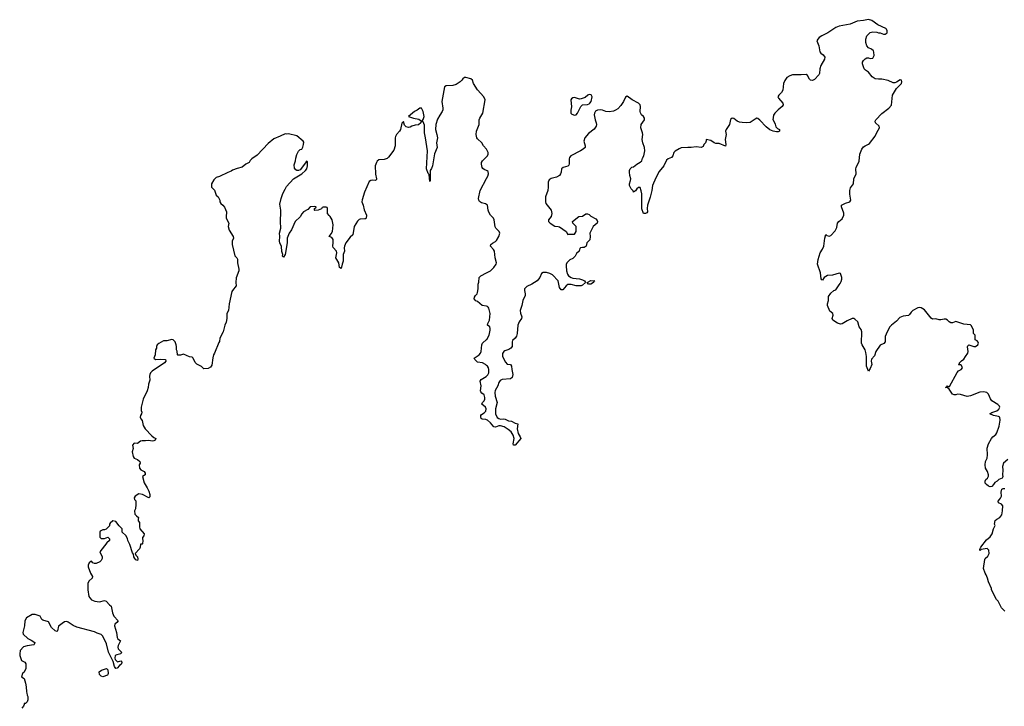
# Model space of a CAD drawing. Header units: inches. Extents: x 1980008 to 2252673, y 74414 to 260562.
# Tile 72 of 228: x 2104318 to 2116302, y 171572 to 179927. Entities that reach past the tile are written whole.
import ezdxf

# ---------------------------------------------------------------- set-up
doc = ezdxf.new("R2010")
doc.units = ezdxf.units.IN
doc.header["$MEASUREMENT"] = 0
doc.layers.add('C1107', color=7, linetype='Continuous')
doc.layers.add('C1117', color=7, linetype='Continuous')

msp = doc.modelspace()

# ---------------------------------------------------------------- linework, layer by layer
at = {"layer": 'C1107', "color": 5, "elevation": 60}
for points in [[(2110000, 178351), (2109962, 178390), (2109942, 178430), (2109890, 178475), (2109881, 178490), (2109873, 178530), (2109879, 178570), (2109912, 178650), (2109912, 178710), (2109919, 178730), (2109955, 178790), (2109983, 178950), (2109969, 178989), (2109892, 179072), (2109842, 179150), (2109828, 179190), (2109810, 179208), (2109750, 179224), (2109730, 179222), (2109710, 179208), (2109701, 179190), (2109679, 179170), (2109630, 179140), (2109590, 179126), (2109510, 179121), (2109489, 179110), (2109458, 178930), (2109470, 178850), (2109468, 178830), (2109460, 178810), (2109430, 178766), (2109405, 178715), (2109381, 178650), (2109380, 178590), (2109397, 178530), (2109403, 178490), (2109393, 178430), (2109398, 178370), (2109366, 178294), (2109342, 178150), (2109330, 178115), (2109315, 178090), (2109314, 177970), (2109310, 177958), (2109302, 178042), (2109290, 178055), (2109268, 178110), (2109283, 178330), (2109259, 178490), (2109245, 178550), (2109244, 178644), (2109230, 178684), (2109210, 178689), (2109199, 178670), (2109170, 178648), (2109130, 178642), (2109090, 178630), (2109070, 178618), (2109050, 178615), (2109022, 178622), (2109002, 178642), (2108990, 178688), (2108970, 178668), (2108953, 178590), (2108942, 178570), (2108905, 178530), (2108894, 178506), (2108890, 178490), (2108890, 178390), (2108870, 178339), (2108808, 178252), (2108790, 178239), (2108754, 178226), (2108690, 178223), (2108670, 178207), (2108660, 178190), (2108646, 178150), (2108644, 178130), (2108650, 178070), (2108648, 178048), (2108662, 177990), (2108659, 177981), (2108650, 177970), (2108610, 177975), (2108590, 177970), (2108570, 177956), (2108513, 177827), (2108485, 177735), (2108484, 177710), (2108499, 177670), (2108512, 177612), (2108538, 177550), (2108536, 177510), (2108530, 177504), (2108518, 177502), (2108460, 177500), (2108450, 177496), (2108430, 177477), (2108389, 177410), (2108372, 177308), (2108341, 177279), (2108288, 177210), (2108273, 177170), (2108268, 177150), (2108271, 177110), (2108256, 177070), (2108257, 176990), (2108241, 176950), (2108230, 176898), (2108209, 176910), (2108201, 176970), (2108164, 177030), (2108177, 177090), (2108172, 177112), (2108133, 177153), (2108129, 177170), (2108135, 177215), (2108133, 177253), (2108116, 177276), (2108086, 177290), (2108110, 177322), (2108124, 177350), (2108132, 177430), (2108122, 177490), (2108098, 177530), (2108083, 177543), (2108066, 177570), (2108066, 177630), (2108062, 177642), (2108050, 177646), (2108010, 177646), (2107998, 177642), (2107993, 177627), (2107952, 177608), (2107910, 177606), (2107906, 177610), (2107906, 177630), (2107922, 177638), (2107926, 177650), (2107910, 177655), (2107854, 177650), (2107824, 177616), (2107774, 177590), (2107750, 177566), (2107731, 177529), (2107672, 177470), (2107625, 177370), (2107596, 177330), (2107575, 177270), (2107575, 177210), (2107550, 177068), (2107530, 177038), (2107518, 177050), (2107519, 177070), (2107510, 177106), (2107505, 177165), (2107485, 177210), (2107482, 177230), (2107486, 177290), (2107481, 177330), (2107495, 177390), (2107496, 177410), (2107491, 177450), (2107496, 177610), (2107484, 177684), (2107500, 177750), (2107519, 177810), (2107550, 177863), (2107564, 177896), (2107650, 177991), (2107750, 178051), (2107797, 178090), (2107812, 178110), (2107821, 178150), (2107821, 178190), (2107819, 178199), (2107810, 178204), (2107797, 178183), (2107730, 178101), (2107710, 178092), (2107690, 178093), (2107679, 178099), (2107662, 178122), (2107659, 178161), (2107673, 178210), (2107677, 178243), (2107692, 178288), (2107712, 178328), (2107733, 178347), (2107750, 178352), (2107766, 178374), (2107774, 178406), (2107775, 178435), (2107769, 178450), (2107693, 178513), (2107590, 178539), (2107570, 178535), (2107550, 178538), (2107490, 178508), (2107410, 178478), (2107341, 178419), (2107210, 178278), (2107145, 178235), (2107125, 178215), (2107110, 178188), (2107071, 178169), (2107026, 178134), (2106963, 178117), (2106910, 178095), (2106890, 178082), (2106850, 178069), (2106750, 178018), (2106710, 178008), (2106682, 177978), (2106652, 177930), (2106652, 177890), (2106691, 177851), (2106711, 177791), (2106732, 177770), (2106752, 177732), (2106752, 177710), (2106765, 177690), (2106790, 177671), (2106810, 177645), (2106834, 177590), (2106836, 177570), (2106831, 177549), (2106831, 177510), (2106863, 177450), (2106857, 177410), (2106866, 177366), (2106915, 177290), (2106921, 177270), (2106905, 177230), (2106905, 177190), (2106935, 177055), (2106961, 177030), (2106971, 177011), (2106968, 176968), (2106987, 176890), (2106984, 176870), (2106953, 176787), (2106948, 176730), (2106954, 176690), (2106907, 176633), (2106902, 176618), (2106868, 176470), (2106861, 176390), (2106841, 176350), (2106839, 176290), (2106830, 176246), (2106816, 176210), (2106796, 176130), (2106752, 176050), (2106751, 176010), (2106741, 175999), (2106691, 175870), (2106678, 175850), (2106667, 175813), (2106657, 175723), (2106641, 175699), (2106610, 175682), (2106560, 175680), (2106530, 175708), (2106475, 175735), (2106455, 175755), (2106428, 175810), (2106419, 175819), (2106383, 175823), (2106310, 175855), (2106275, 175845), (2106244, 175844), (2106238, 175850), (2106235, 175895), (2106228, 175910), (2106228, 175950), (2106222, 175970), (2106210, 176006), (2106186, 176030), (2106170, 176035), (2106110, 176018), (2106070, 176018), (2106010, 175988), (2105992, 175970), (2105982, 175950), (2105982, 175930), (2105972, 175908), (2105965, 175850), (2105952, 175810), (2105972, 175792), (2106030, 175797), (2106091, 175791), (2106094, 175790), (2106095, 175770), (2106079, 175750), (2105931, 175650), (2105911, 175630), (2105901, 175610), (2105896, 175590), (2105900, 175540), (2105886, 175490), (2105881, 175450), (2105871, 175410), (2105821, 175310), (2105798, 175210), (2105798, 175170), (2105805, 175150), (2105801, 175130), (2105787, 175110), (2105785, 175090), (2105791, 175070), (2105808, 175048), (2105822, 174990), (2105847, 174950), (2105925, 174865), (2105950, 174844), (2105976, 174830), (2105966, 174810), (2105950, 174801), (2105930, 174799), (2105890, 174807), (2105850, 174801), (2105810, 174801), (2105790, 174797), (2105750, 174769), (2105710, 174774), (2105691, 174750), (2105698, 174710), (2105688, 174670), (2105701, 174610), (2105711, 174590), (2105750, 174574), (2105779, 174550), (2105784, 174530), (2105774, 174510), (2105777, 174470), (2105791, 174450), (2105831, 174430), (2105845, 174410), (2105845, 174390), (2105812, 174368), (2105831, 174290), (2105870, 174230), (2105890, 174190), (2105902, 174150), (2105900, 174120), (2105891, 174109), (2105811, 174151), (2105770, 174159), (2105722, 174130), (2105711, 174110), (2105716, 174090), (2105731, 174071), (2105733, 174027), (2105727, 173973), (2105716, 173950), (2105721, 173910), (2105738, 173890), (2105765, 173870), (2105758, 173850), (2105762, 173830), (2105776, 173810), (2105775, 173755), (2105781, 173730), (2105831, 173670), (2105830, 173646), (2105813, 173627), (2105812, 173610), (2105818, 173590), (2105814, 173550), (2105810, 173546), (2105790, 173546), (2105786, 173510), (2105776, 173490), (2105722, 173430), (2105731, 173411), (2105751, 173390), (2105757, 173363), (2105750, 173346), (2105730, 173355), (2105719, 173370), (2105709, 173390), (2105703, 173423), (2105690, 173438), (2105660, 173540), (2105636, 173590), (2105632, 173612), (2105609, 173650), (2105566, 173690), (2105566, 173730), (2105530, 173768), (2105490, 173822), (2105450, 173828), (2105420, 173800), (2105412, 173790), (2105410, 173766), (2105372, 173728), (2105350, 173718), (2105330, 173718), (2105298, 173702), (2105294, 173690), (2105294, 173630), (2105310, 173614), (2105350, 173612), (2105390, 173632), (2105411, 173610), (2105410, 173588), (2105380, 173560), (2105292, 173450), (2105322, 173390), (2105322, 173370), (2105310, 173346), (2105292, 173328), (2105250, 173308), (2105230, 173308), (2105210, 173318), (2105190, 173338), (2105184, 173336), (2105162, 173318), (2105151, 173290), (2105151, 173270), (2105178, 173190), (2105205, 173150), (2105202, 173130), (2105163, 173097), (2105146, 173070), (2105147, 172990), (2105161, 172910), (2105170, 172892), (2105190, 172867), (2105231, 172851), (2105290, 172844), (2105350, 172861), (2105370, 172852), (2105410, 172805), (2105431, 172791), (2105447, 172710), (2105462, 172670), (2105516, 172610), (2105501, 172590), (2105477, 172570), (2105473, 172550), (2105497, 172470), (2105504, 172410), (2105513, 172393), (2105545, 172370), (2105516, 172310), (2105513, 172290), (2105518, 172270), (2105556, 172230), (2105551, 172210), (2105500, 172200), (2105481, 172190), (2105477, 172157), (2105480, 172140), (2105510, 172115), (2105550, 172126), (2105563, 172110), (2105557, 172090), (2105550, 172079), (2105532, 172070), (2105504, 172036), (2105489, 172030), (2105470, 172058), (2105457, 172117), (2105399, 172230), (2105373, 172333), (2105330, 172424), (2105310, 172445), (2105261, 172461), (2105230, 172479), (2105014, 172534), (2104970, 172555), (2104910, 172597), (2104890, 172604), (2104862, 172598), (2104792, 172548), (2104778, 172490), (2104770, 172484), (2104750, 172489), (2104705, 172530), (2104670, 172599), (2104600, 172620), (2104588, 172630), (2104566, 172670), (2104508, 172688), (2104470, 172689), (2104402, 172650), (2104382, 172610), (2104378, 172550), (2104358, 172470), (2104362, 172450), (2104417, 172397), (2104458, 172378), (2104502, 172350), (2104496, 172324), (2104490, 172318), (2104409, 172309), (2104364, 172296), (2104325, 172250), (2104318, 172210), (2104318, 172190), (2104342, 172130), (2104382, 172110), (2104392, 172090), (2104391, 172030), (2104371, 171989), (2104351, 171970), (2104342, 171930), (2104371, 171910), (2104390, 171854), (2104398, 171810), (2104399, 171750), (2104406, 171730), (2104407, 171707), (2104418, 171690), (2104418, 171650), (2104410, 171628), (2104390, 171608), (2104374, 171606), (2104374, 171594), (2104365, 171575), (2104345, 171550)], [(2110000, 178090), (2109970, 178102), (2109955, 178115), (2109947, 178130), (2109939, 178170), (2109940, 178190), (2109950, 178208), (2110000, 178257)], [(2110000, 177677), (2109986, 177686), (2109940, 177700), (2109916, 177716), (2109906, 177730), (2109903, 177750), (2109921, 177850), (2110000, 177995)], [(2110000, 176439), (2109947, 176447), (2109890, 176499), (2109870, 176504), (2109850, 176530), (2109853, 176550), (2109865, 176570), (2109885, 176590), (2109892, 176608), (2109900, 176650), (2109899, 176710), (2109907, 176733), (2109912, 176790), (2109930, 176810), (2110000, 176846)], [(2110000, 175719), (2109987, 175730), (2109950, 175750), (2109890, 175758), (2109857, 175790), (2109849, 175810), (2109911, 175849), (2109928, 175870), (2109935, 175890), (2109941, 175970), (2109950, 175990), (2110000, 176034)], [(2110000, 175058), (2109990, 175063), (2109945, 175065), (2109933, 175073), (2109930, 175090), (2109932, 175110), (2109939, 175121), (2109970, 175143), (2109990, 175164), (2109995, 175190), (2109989, 175210), (2109944, 175250), (2109949, 175270), (2109972, 175290), (2109981, 175310), (2109981, 175330), (2109970, 175361), (2109941, 175381), (2109930, 175398), (2109928, 175412), (2109936, 175470), (2109921, 175530), (2109935, 175550), (2109995, 175585), (2110000, 175590)]]:
    msp.add_lwpolyline(points, dxfattribs=at)
for points in [[(2109190, 178849), (2109155, 178825), (2109123, 178810), (2109052, 178750), (2109110, 178727), (2109175, 178715), (2109210, 178691), (2109222, 178698), (2109230, 178711), (2109241, 178750), (2109230, 178809), (2109210, 178849)], [(2105330, 171930), (2105310, 171938), (2105290, 171958), (2105287, 171990), (2105315, 172010), (2105374, 172030), (2105390, 172014), (2105393, 171970), (2105390, 171958), (2105385, 171950)]]:
    msp.add_lwpolyline(points, close=True, dxfattribs=at)
at = {"layer": 'C1117', "color": 5, "elevation": 60}
for points in [[(2116344, 174576), (2116291, 174529), (2116279, 174490), (2116286, 174446), (2116281, 174390), (2116285, 174370), (2116282, 174358), (2116274, 174350), (2116234, 174330), (2116214, 174310), (2116185, 174295), (2116171, 174269), (2116150, 174248), (2116130, 174242), (2116108, 174250), (2116086, 174270), (2116068, 174288), (2116068, 174310), (2116078, 174330), (2116098, 174350), (2116109, 174371), (2116109, 174390), (2116097, 174430), (2116075, 174470), (2116069, 174510), (2116073, 174550), (2116093, 174590), (2116096, 174630), (2116092, 174712), (2116110, 174764), (2116148, 174832), (2116161, 174850), (2116199, 174881), (2116210, 174899), (2116240, 174980), (2116253, 175053), (2116249, 175090), (2116230, 175099), (2116170, 175112), (2116124, 175130), (2116150, 175147), (2116210, 175167), (2116234, 175186), (2116249, 175210), (2116243, 175223), (2116223, 175243), (2116149, 175290), (2116132, 175312), (2116110, 175369), (2116090, 175392), (2116050, 175400), (2116005, 175395), (2115890, 175348), (2115850, 175340), (2115770, 175366), (2115731, 175369), (2115710, 175362), (2115690, 175362), (2115670, 175369), (2115629, 175429), (2115610, 175446), (2115588, 175450), (2115602, 175458), (2115609, 175471), (2115622, 175462), (2115635, 175465), (2115727, 175633), (2115746, 175654), (2115775, 175670), (2115794, 175690), (2115780, 175720), (2115770, 175728), (2115750, 175726), (2115746, 175730), (2115758, 175742), (2115758, 175750), (2115783, 175777), (2115810, 175794), (2115828, 175830), (2115857, 175870), (2115863, 175890), (2115855, 175945), (2115860, 175960), (2115870, 175971), (2115930, 175951), (2115950, 175951), (2115979, 175970), (2115989, 175990), (2115984, 176004), (2115970, 176018), (2115946, 176030), (2115947, 176087), (2115929, 176109), (2115927, 176147), (2115903, 176203), (2115890, 176215), (2115810, 176223), (2115710, 176254), (2115670, 176240), (2115650, 176238), (2115630, 176249), (2115610, 176271), (2115590, 176282), (2115570, 176283), (2115530, 176274), (2115510, 176275), (2115470, 176286), (2115430, 176281), (2115410, 176295), (2115330, 176396), (2115290, 176419), (2115270, 176424), (2115250, 176419), (2115190, 176387), (2115170, 176369), (2115150, 176338), (2115134, 176326), (2115070, 176318), (2115030, 176301), (2114990, 176258), (2114928, 176210), (2114910, 176190), (2114875, 176130), (2114853, 176070), (2114850, 176005), (2114834, 175986), (2114790, 175966), (2114740, 175890), (2114723, 175837), (2114685, 175795), (2114683, 175770), (2114689, 175730), (2114670, 175684), (2114649, 175649), (2114624, 175710), (2114626, 175830), (2114618, 175878), (2114608, 175908), (2114570, 175970), (2114564, 175990), (2114569, 176130), (2114558, 176158), (2114535, 176190), (2114518, 176250), (2114483, 176283), (2114470, 176289), (2114450, 176289), (2114390, 176263), (2114330, 176227), (2114310, 176223), (2114272, 176232), (2114215, 176270), (2114208, 176290), (2114217, 176330), (2114213, 176350), (2114179, 176379), (2114149, 176450), (2114149, 176470), (2114161, 176510), (2114161, 176559), (2114190, 176598), (2114229, 176631), (2114250, 176638), (2114290, 176702), (2114304, 176716), (2114317, 176743), (2114324, 176770), (2114324, 176790), (2114310, 176838), (2114290, 176842), (2114210, 176819), (2114148, 176812), (2114111, 176790), (2114090, 176759), (2114080, 176760), (2114074, 176774), (2114066, 176846), (2114029, 176950), (2114037, 177010), (2114059, 177090), (2114090, 177136), (2114104, 177170), (2114118, 177270), (2114130, 177312), (2114142, 177302), (2114170, 177291), (2114190, 177302), (2114243, 177357), (2114262, 177398), (2114270, 177450), (2114288, 177472), (2114330, 177505), (2114349, 177550), (2114349, 177571), (2114320, 177650), (2114319, 177670), (2114370, 177696), (2114422, 177710), (2114435, 177730), (2114422, 177802), (2114420, 177850), (2114430, 177879), (2114465, 177930), (2114472, 177990), (2114497, 178050), (2114496, 178110), (2114500, 178130), (2114534, 178206), (2114545, 178290), (2114567, 178350), (2114590, 178379), (2114610, 178393), (2114650, 178411), (2114660, 178420), (2114730, 178510), (2114750, 178555), (2114784, 178610), (2114779, 178630), (2114736, 178670), (2114732, 178690), (2114740, 178710), (2114810, 178786), (2114895, 178850), (2114930, 178887), (2114942, 179010), (2114990, 179088), (2115049, 179150), (2115055, 179170), (2115052, 179192), (2115033, 179193), (2114990, 179167), (2114970, 179159), (2114950, 179159), (2114890, 179186), (2114810, 179201), (2114770, 179201), (2114730, 179209), (2114695, 179230), (2114650, 179289), (2114613, 179313), (2114595, 179330), (2114578, 179390), (2114578, 179410), (2114589, 179431), (2114610, 179452), (2114630, 179462), (2114650, 179462), (2114670, 179454), (2114702, 179458), (2114718, 179490), (2114715, 179530), (2114710, 179546), (2114686, 179570), (2114650, 179586), (2114628, 179610), (2114615, 179650), (2114615, 179690), (2114629, 179730), (2114669, 179771), (2114700, 179780), (2114750, 179776), (2114770, 179766), (2114790, 179765), (2114830, 179752), (2114850, 179752), (2114875, 179765), (2114878, 179770), (2114878, 179790), (2114868, 179810), (2114858, 179818), (2114764, 179864), (2114690, 179916), (2114650, 179927), (2114590, 179916), (2114510, 179910), (2114426, 179874), (2114290, 179849), (2114251, 179830), (2114155, 179765), (2114080, 179730), (2114050, 179710), (2114032, 179690), (2114022, 179670), (2114045, 179610), (2114055, 179535), (2114070, 179519), (2114099, 179499), (2114116, 179470), (2114114, 179446), (2114069, 179370), (2114058, 179330), (2114053, 179270), (2114046, 179254), (2113990, 179197), (2113968, 179188), (2113944, 179190), (2113930, 179204), (2113908, 179248), (2113890, 179260), (2113830, 179255), (2113725, 179255), (2113690, 179245), (2113657, 179223), (2113630, 179187), (2113613, 179150), (2113607, 179070), (2113590, 179040), (2113559, 179010), (2113546, 178990), (2113554, 178970), (2113605, 178910), (2113611, 178890), (2113599, 178870), (2113548, 178830), (2113508, 178790), (2113494, 178766), (2113485, 178710), (2113490, 178707), (2113514, 178654), (2113523, 178623), (2113541, 178601), (2113564, 178590), (2113567, 178570), (2113550, 178561), (2113530, 178563), (2113489, 178569), (2113450, 178587), (2113402, 178622), (2113326, 178706), (2113304, 178724), (2113290, 178727), (2113270, 178718), (2113210, 178676), (2113170, 178672), (2113110, 178674), (2113080, 178680), (2113052, 178692), (2113010, 178726), (2112990, 178729), (2112969, 178711), (2112958, 178650), (2112916, 178590), (2112908, 178570), (2112916, 178530), (2112904, 178470), (2112914, 178410), (2112910, 178389), (2112830, 178420), (2112790, 178422), (2112770, 178428), (2112730, 178456), (2112673, 178467), (2112673, 178453), (2112665, 178430), (2112645, 178410), (2112635, 178385), (2112612, 178370), (2112550, 178381), (2112490, 178370), (2112450, 178373), (2112370, 178366), (2112343, 178357), (2112294, 178326), (2112279, 178310), (2112266, 178270), (2112251, 178250), (2112210, 178235), (2112190, 178217), (2112156, 178150), (2112101, 178079), (2112059, 178001), (2112020, 177910), (2112011, 177849), (2111992, 177768), (2111961, 177670), (2111955, 177630), (2111959, 177590), (2111950, 177575), (2111933, 177567), (2111909, 177570), (2111890, 177626), (2111889, 177809), (2111884, 177844), (2111870, 177886), (2111850, 177886), (2111830, 177868), (2111814, 177846), (2111790, 177829), (2111784, 177844), (2111759, 177870), (2111739, 177910), (2111739, 177930), (2111753, 177970), (2111755, 177990), (2111745, 178030), (2111741, 178070), (2111741, 178090), (2111749, 178110), (2111770, 178131), (2111790, 178138), (2111828, 178170), (2111870, 178191), (2111889, 178210), (2111898, 178242), (2111913, 178270), (2111926, 178330), (2111923, 178370), (2111901, 178430), (2111895, 178470), (2111901, 178530), (2111898, 178550), (2111878, 178610), (2111884, 178650), (2111922, 178710), (2111922, 178730), (2111910, 178750), (2111888, 178768), (2111872, 178792), (2111870, 178810), (2111875, 178870), (2111871, 178891), (2111851, 178911), (2111771, 178951), (2111710, 178995), (2111690, 178982), (2111667, 178930), (2111636, 178884), (2111597, 178843), (2111570, 178825), (2111545, 178815), (2111493, 178807), (2111451, 178811), (2111410, 178826), (2111390, 178828), (2111350, 178825), (2111327, 178813), (2111313, 178790), (2111310, 178770), (2111322, 178710), (2111335, 178670), (2111337, 178650), (2111333, 178630), (2111310, 178595), (2111240, 178540), (2111198, 178490), (2111184, 178450), (2111201, 178390), (2111199, 178370), (2111176, 178350), (2111143, 178330), (2111027, 178270), (2111011, 178250), (2111005, 178235), (2111007, 178173), (2111003, 178157), (2110990, 178145), (2110933, 178127), (2110911, 178110), (2110908, 178070), (2110902, 178050), (2110887, 178030), (2110850, 178011), (2110786, 177994), (2110761, 177979), (2110750, 177950), (2110752, 177890), (2110746, 177850), (2110719, 177770), (2110716, 177750), (2110717, 177710), (2110723, 177690), (2110785, 177610), (2110796, 177570), (2110787, 177533), (2110754, 177490), (2110755, 177470), (2110776, 177450), (2110830, 177414), (2110870, 177412), (2110890, 177406), (2110970, 177350), (2110990, 177314), (2111002, 177318), (2111070, 177318), (2111079, 177330), (2111089, 177351), (2111089, 177410), (2111050, 177449), (2111045, 177470), (2111122, 177530), (2111170, 177537), (2111210, 177566), (2111230, 177566), (2111250, 177556), (2111270, 177536), (2111330, 177502), (2111345, 177485), (2111351, 177470), (2111345, 177450), (2111298, 177410), (2111256, 177330), (2111261, 177290), (2111256, 177250), (2111222, 177210), (2111211, 177169), (2111190, 177154), (2111170, 177156), (2111142, 177150), (2111136, 177144), (2111126, 177110), (2111097, 177083), (2111080, 177050), (2111050, 177020), (2111015, 177005), (2110996, 176990), (2110979, 176970), (2110971, 176949), (2110969, 176930), (2110975, 176870), (2110986, 176830), (2110999, 176810), (2111029, 176789), (2111050, 176782), (2111130, 176774), (2111170, 176760), (2111191, 176750), (2111205, 176730), (2111170, 176696), (2111150, 176690), (2111090, 176687), (2111030, 176705), (2110990, 176703), (2110970, 176687), (2110930, 176641), (2110910, 176640), (2110890, 176670), (2110870, 176750), (2110801, 176821), (2110770, 176839), (2110730, 176849), (2110690, 176849), (2110670, 176838), (2110648, 176790), (2110616, 176750), (2110550, 176710), (2110490, 176681), (2110462, 176650), (2110462, 176630), (2110472, 176590), (2110470, 176570), (2110441, 176510), (2110430, 176450), (2110408, 176390), (2110414, 176354), (2110430, 176310), (2110424, 176290), (2110398, 176250), (2110379, 176210), (2110371, 176110), (2110363, 176077), (2110350, 176052), (2110318, 176022), (2110313, 176007), (2110310, 175950), (2110297, 175930), (2110270, 175915), (2110222, 175898), (2110210, 175890), (2110195, 175865), (2110195, 175830), (2110230, 175759), (2110250, 175737), (2110290, 175730), (2110303, 175710), (2110306, 175670), (2110320, 175610), (2110310, 175574), (2110290, 175558), (2110190, 175547), (2110165, 175535), (2110148, 175512), (2110137, 175470), (2110107, 175413), (2110103, 175390), (2110106, 175346), (2110129, 175270), (2110109, 175190), (2110111, 175131), (2110128, 175088), (2110150, 175072), (2110170, 175066), (2110210, 175070), (2110227, 175067), (2110266, 175046), (2110302, 175042), (2110350, 175018), (2110382, 175010), (2110371, 174950), (2110386, 174890), (2110411, 174851), (2110418, 174830), (2110350, 174749), (2110330, 174748), (2110325, 174765), (2110335, 174830), (2110325, 174870), (2110299, 174910), (2110262, 174942), (2110214, 174974), (2110170, 174986), (2110150, 174984), (2110110, 174970), (2110090, 174972), (2110050, 175022), (2110012, 175052), (2110000, 175058)], [(2110000, 178257), (2110013, 178270), (2110021, 178290), (2110021, 178310), (2110001, 178350), (2110000, 178351)], [(2110000, 177995), (2110016, 178024), (2110025, 178050), (2110018, 178078), (2110007, 178087), (2110000, 178090)], [(2110000, 176846), (2110050, 176872), (2110088, 176910), (2110117, 176950), (2110123, 176970), (2110105, 177030), (2110095, 177110), (2110084, 177130), (2110049, 177170), (2110052, 177190), (2110072, 177208), (2110110, 177229), (2110120, 177240), (2110148, 177290), (2110161, 177330), (2110152, 177350), (2110113, 177390), (2110105, 177405), (2110094, 177490), (2110084, 177510), (2110047, 177550), (2110030, 177583), (2110021, 177610), (2110013, 177670), (2110000, 177677)], [(2110000, 176034), (2110003, 176037), (2110032, 176090), (2110046, 176150), (2110045, 176170), (2110039, 176190), (2110013, 176210), (2110017, 176230), (2110035, 176270), (2110046, 176350), (2110030, 176415), (2110021, 176430), (2110010, 176438), (2110000, 176439)], [(2110000, 175590), (2110014, 175606), (2110027, 175630), (2110030, 175670), (2110025, 175690), (2110012, 175710), (2110000, 175719)], [(2116308, 172730), (2116266, 172770), (2116228, 172850), (2116208, 172870), (2116148, 172990), (2116147, 173007), (2116108, 173088), (2116098, 173130), (2116082, 173170), (2116069, 173190), (2116049, 173249), (2116063, 173357), (2116069, 173371), (2116100, 173400), (2116118, 173430), (2116115, 173470), (2116092, 173492), (2116021, 173479), (2116010, 173469), (2116006, 173470), (2116005, 173485), (2116018, 173510), (2116084, 173596), (2116130, 173636), (2116153, 173670), (2116169, 173730), (2116189, 173770), (2116184, 173790), (2116189, 173831), (2116210, 173851), (2116248, 173870), (2116270, 173902), (2116282, 173950), (2116286, 174010), (2116266, 174030), (2116230, 174048), (2116229, 174070), (2116242, 174090), (2116257, 174103), (2116269, 174130), (2116264, 174176), (2116270, 174214), (2116290, 174222), (2116310, 174222)]]:
    msp.add_lwpolyline(points, dxfattribs=at)
for points in [[(2111250, 179017), (2111231, 179010), (2111199, 178981), (2111150, 178964), (2111130, 178961), (2111070, 178978), (2111050, 178975), (2111036, 178964), (2111028, 178950), (2111035, 178865), (2111026, 178826), (2111025, 178790), (2111037, 178777), (2111070, 178766), (2111090, 178771), (2111109, 178791), (2111149, 178870), (2111170, 178891), (2111230, 178896), (2111250, 178901), (2111259, 178910), (2111273, 178930), (2111285, 178990), (2111274, 179014)], [(2111270, 176710), (2111242, 176710), (2111226, 176730), (2111270, 176752), (2111318, 176750), (2111303, 176737), (2111301, 176730)]]:
    msp.add_lwpolyline(points, close=True, dxfattribs=at)

doc.saveas('drawing.dxf')
